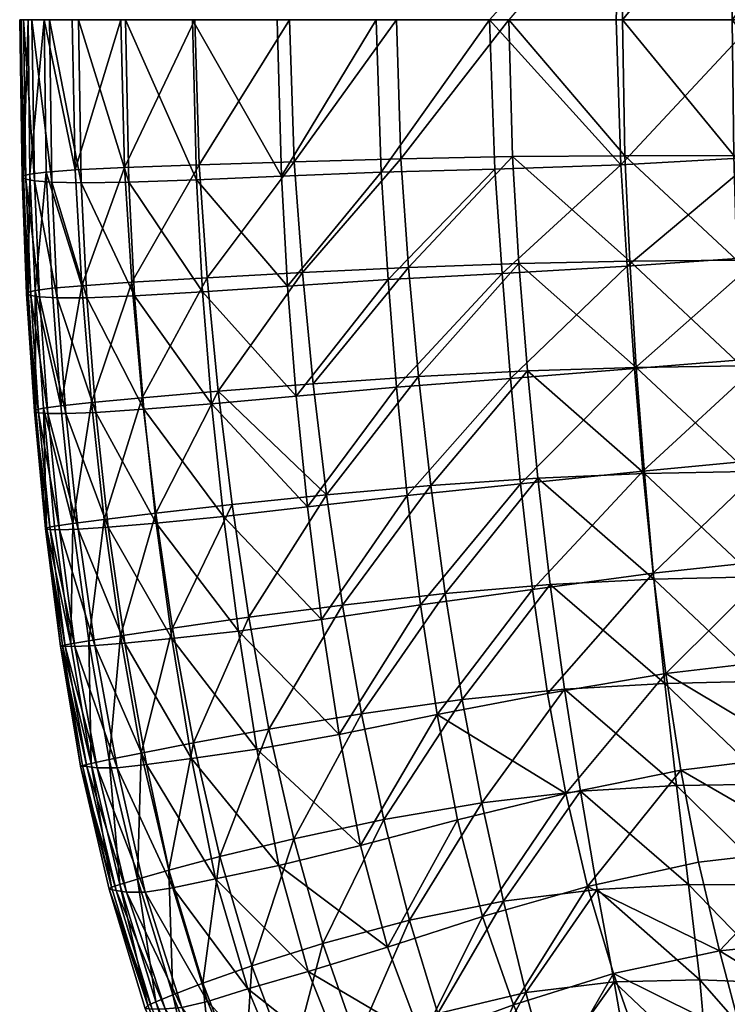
# Model space of a CAD drawing. Header units: inches. Extents: x -24.7 to 24.7, y -12.4 to 12.4.
# Tile 2 of 38: x -24.7 to -19.8, y -6.8 to 0. Entities that reach past the tile are written whole.
import ezdxf

# ---------------------------------------------------------------- set-up
doc = ezdxf.new("R2010")
doc.units = ezdxf.units.IN
doc.header["$MEASUREMENT"] = 0
doc.layers.add('AFUCH-3-STUP', color=5, linetype='Continuous')

msp = doc.modelspace()

# ---------------------------------------------------------------- meshes
at = {"layer": 'AFUCH-3-STUP'}
mesh = msp.add_polyface(dxfattribs=at)
corners = [(-19.0567, -0.9306, 17.2908), (-19.0635, 0, 17.2945), (-19.7746, 0, 17.2407), (-19.0202, 2.3711, 17.2782), (-18.9911, 3.0961, 17.2675), (-19.7096, 2.3766, 17.23), (-21.1801, 2.4099, 17.0689), (-21.2389, 1.6731, 17.0691), (-20.4327, 2.3869, 17.1677), (-19.7416, 1.652, 17.2359), (-20.4776, 1.6578, 17.1705), (-19.0635, 0, 17.2945), (-19.0567, 0.9306, 17.2908), (-19.7746, 0, 17.2407), (-18.379, 0.9272, 17.3328), (-18.3327, 3.0931, 17.2997), (-19.4986, 3.0159, 13.3822), (-19.5424, 2.3216, 13.3886), (-20.3872, 3.099, 13.5088), (-18.5852, 2.9711, 13.267), (-19.7632, 0.9323, 17.2387), (-20.5283, 0, 17.1682), (-20.4449, 2.3955, 13.5182), (-20.4956, 1.6929, 13.5276), (-21.2958, 2.4636, 13.6589), (-19.5784, 1.6283, 13.3945), (-19.0424, 1.6486, 17.2862), (-18.3538, 2.3673, 17.3156), (-18.6404, 1.5768, 13.2732), (-18.6422, 0.8893, 13.274), (-20.5102, 0.9336, 17.172), (-21.3077, 0, 17.059), (-21.2827, 0.9401, 17.0677), (-19.6691, 3.1026, 17.2228), (-19.6034, 0.9441, 13.3989), (-20.377, 3.1164, 17.1635), (-21.1082, 3.1465, 17.067), (-18.3694, 1.6448, 17.3269), (-18.6183, 2.274, 13.2703), (-20.5697, 0, 13.5415), (-20.5395, 0.9971, 13.536), (-19.6099, 0, 13.3997), (-21.4405, 0, 13.6883), (-18.6131, 0, 13.2696), (-21.2278, 3.1866, 13.6468), (-21.3539, 1.743, 13.6707)]
mesh.append_faces([[corners[k] for k in face] for face in [(0, 1, 2), (3, 4, 5), (6, 7, 8), (5, 9, 3), (10, 8, 7), (11, 12, 13), (9, 5, 10), (12, 11, 14), (4, 3, 15), (8, 10, 5), (16, 17, 18), (16, 19, 17), (13, 20, 21), (20, 13, 12), (22, 23, 24), (23, 22, 25), (26, 3, 9), (3, 26, 27), (28, 29, 25), (30, 21, 20), (21, 30, 31), (9, 20, 26), (20, 9, 30), (30, 10, 32), (10, 30, 9), (5, 33, 8), (33, 5, 4), (34, 25, 29), (25, 34, 23), (35, 8, 33), (8, 35, 6), (36, 6, 35), (26, 12, 37), (12, 26, 20), (38, 17, 19), (38, 28, 17), (39, 40, 41), (39, 42, 40), (29, 43, 34), (22, 18, 17), (18, 22, 44), (23, 40, 45), (40, 23, 34), (25, 17, 28), (17, 25, 22), (34, 41, 40), (41, 34, 43)]], dxfattribs={"vtx0": -1, "vtx1": -1, "vtx2": -1})
mesh = msp.add_polyface(dxfattribs=at)
corners = [(-23.4522, -1.0986, 14.1428), (-22.8689, -1.074, 13.9861), (-22.8256, -1.8286, 13.9751), (-24.6545, 0, 15.607), (-24.6648, 0, 15.2978), (-24.6489, -1.0826, 15.3025), (-24.5635, -1.1057, 14.7923), (-24.6238, -1.0942, 15.0235), (-24.6387, 0, 15.02), (-23.4323, -0.9956, 16.6129), (-23.9461, -1.0148, 16.4528), (-23.8954, -1.8027, 16.4592), (-24.2392, -1.8262, 16.2988), (-24.6078, 0, 15.9014), (-24.6393, -1.0713, 15.6147), (-24.444, -1.1158, 14.6167), (-24.5808, 0, 14.7924), (-24.4824, -1.0464, 16.1261), (-24.596, -1.0601, 15.912), (-24.558, -1.8589, 15.9238), (-24.4606, 0, 14.6196), (-24.2419, -1.1204, 14.4594), (-24.6073, -1.8699, 15.6232), (-24.618, -1.8812, 15.3024), (-24.5292, -1.9025, 14.7893), (-24.4974, 0, 16.115), (-24.2844, -1.0312, 16.2925), (-24.5875, -1.8924, 15.0238), (-23.9702, 0, 16.444), (-24.3055, 0, 16.2873), (-23.916, -1.1149, 14.3009), (-24.2601, 0, 14.4641), (-24.4068, -1.9092, 14.6094), (-23.9385, 0, 14.3077), (-24.4415, -1.8442, 16.1346), (-22.8123, 0, 16.7689), (-23.4632, 0, 16.6086), (-24.204, -1.9086, 14.4499), (-22.7798, -0.9748, 16.773), (-23.8757, -1.8947, 14.2898), (-23.377, -1.7713, 16.6183), (-22.7242, -1.736, 16.7775), (-23.4102, -1.8675, 14.1318), (-23.4786, 0, 14.1504), (-22.8984, 0, 13.9936)]
mesh.append_faces([[corners[k] for k in face] for face in [(0, 1, 2), (3, 4, 5), (6, 7, 8), (9, 10, 11), (12, 11, 10), (7, 5, 4), (13, 3, 14), (5, 14, 3), (4, 8, 7), (18, 14, 22), (14, 5, 23), (5, 7, 27), (31, 33, 30), (0, 30, 33), (35, 36, 9), (10, 9, 36), (9, 38, 35), (36, 28, 10), (26, 10, 28), (21, 30, 39), (38, 9, 40), (11, 40, 9), (40, 41, 38), (30, 0, 42), (1, 0, 43), (33, 43, 0), (43, 44, 1)]], dxfattribs={"vtx0": -1, "vtx1": -1, "vtx2": -1})
mesh.append_faces([[corners[k] for k in face] for face in [(15, 6, 16), (8, 16, 6), (17, 18, 19), (16, 20, 15), (21, 15, 20), (7, 6, 24), (25, 13, 18), (14, 18, 13), (18, 17, 25), (28, 29, 26), (30, 21, 31), (20, 31, 21), (6, 15, 32), (19, 34, 17), (10, 26, 12), (15, 21, 37)]], dxfattribs={"vtx0": -1, "vtx2": -1})
mesh.append_faces([[corners[k] for k in face] for face in [(25, 17, 26), (26, 29, 25), (17, 34, 12), (12, 26, 17)]], dxfattribs={"vtx1": -1, "vtx2": -1})
mesh = msp.add_polyface(dxfattribs=at)
corners = [(-21.9278, -2.45, 16.933), (-21.1801, -2.4099, 17.0689), (-21.2389, -1.6731, 17.0691), (-21.9969, -1.7013, 16.9304), (-22.8256, -1.8286, 13.9751), (-22.8689, -1.074, 13.9861), (-22.1837, -1.0473, 13.8316), (-20.4327, -2.3869, 17.1677), (-23.3017, -2.5502, 16.6242), (-22.6498, -2.4997, 16.7822), (-22.7242, -1.736, 16.7775), (-21.1082, -3.1465, 17.067), (-21.8433, -3.1977, 16.9345), (-21.7435, -3.939, 16.9321), (-21.1451, -3.911, 13.6352), (-21.2278, -3.1866, 13.6468), (-20.3872, -3.099, 13.5088), (-22.1361, -1.7842, 13.8209), (-22.0778, -2.5234, 13.8082), (-22.7674, -2.5846, 13.9619), (-21.3539, -1.743, 13.6707), (-21.3077, 0, 17.059), (-21.2827, -0.9401, 17.0677), (-20.5102, -0.9336, 17.172), (-22.0486, -0.9553, 16.9265), (-21.2958, -2.4636, 13.6589), (-20.4956, -1.6929, 13.5276), (-22.0786, 0, 16.9193), (-22.8123, 0, 16.7689), (-22.7798, -0.9748, 16.773), (-20.4776, -1.6578, 17.1705), (-23.3491, -2.6372, 14.1176), (-22.6905, -3.3449, 13.9466), (-22.558, -3.2619, 16.7862), (-20.377, -3.1164, 17.1635), (-21.4405, 0, 13.6883), (-21.404, -1.0269, 13.6812), (-20.5395, -0.9971, 13.536), (-22.0054, -3.2663, 13.7944), (-22.2173, 0, 13.8395), (-20.5697, 0, 13.5415), (-20.4449, -2.3955, 13.5182), (-22.8984, 0, 13.9936)]
mesh.append_faces([[corners[k] for k in face] for face in [(0, 1, 2), (2, 3, 0), (4, 5, 6), (2, 1, 7), (8, 9, 10), (11, 12, 13), (3, 10, 9), (9, 0, 3), (14, 15, 16), (17, 18, 19), (18, 17, 20), (21, 22, 23), (24, 22, 21), (25, 20, 26), (20, 25, 18), (27, 28, 29), (22, 24, 3), (10, 3, 24), (22, 2, 30), (3, 2, 22), (31, 19, 32), (32, 19, 18), (33, 9, 8), (0, 9, 33), (33, 12, 0), (1, 0, 12), (24, 29, 10), (1, 11, 34), (12, 11, 1), (29, 24, 27), (21, 27, 24), (35, 36, 6), (37, 36, 35), (19, 4, 17), (38, 18, 25), (18, 38, 32), (39, 6, 5), (6, 39, 35), (35, 40, 37), (25, 15, 38), (15, 25, 41), (37, 26, 20), (5, 42, 39), (36, 20, 17), (20, 36, 37), (17, 6, 36), (6, 17, 4)]], dxfattribs={"vtx0": -1, "vtx1": -1, "vtx2": -1})
mesh = msp.add_polyface(dxfattribs=at)
corners = [(-18.9911, -3.0961, 17.2675), (-19.0202, -2.3711, 17.2782), (-19.7096, -2.3766, 17.23), (-20.3115, -3.8413, 17.1559), (-20.377, -3.1164, 17.1635), (-21.1082, -3.1465, 17.067), (-19.7416, -1.652, 17.2359), (-20.4327, -2.3869, 17.1677), (-20.4776, -1.6578, 17.1705), (-21.2389, -1.6731, 17.0691), (-20.3172, -3.7993, 13.5003), (-20.3872, -3.099, 13.5088), (-19.4986, -3.0159, 13.3822), (-18.5852, -2.9711, 13.267), (-18.542, -3.6612, 13.2647), (-19.0635, 0, 17.2945), (-19.0567, -0.9306, 17.2908), (-18.379, -0.9272, 17.3328), (-18.3327, -3.0931, 17.2997), (-19.6219, -3.8256, 17.2131), (-19.6691, -3.1026, 17.2228), (-19.5424, -2.3216, 13.3886), (-19.7632, -0.9323, 17.2387), (-19.7746, 0, 17.2407), (-20.5283, 0, 17.1682), (-20.4956, -1.6929, 13.5276), (-20.4449, -2.3955, 13.5182), (-21.2958, -2.4636, 13.6589), (-19.5784, -1.6283, 13.3945), (-19.0424, -1.6486, 17.2862), (-18.3538, -2.3673, 17.3156), (-18.6422, -0.8893, 13.274), (-18.6404, -1.5768, 13.2732), (-20.5102, -0.9336, 17.172), (-21.3077, 0, 17.059), (-18.9581, -3.8202, 17.2552), (-21.2827, -0.9401, 17.0677), (-19.6034, -0.9441, 13.3989), (-21.1801, -2.4099, 17.0689), (-18.3694, -1.6448, 17.3269), (-18.6183, -2.274, 13.2703), (-19.4433, -3.7063, 13.3767), (-20.5395, -0.9971, 13.536), (-20.5697, 0, 13.5415), (-19.6099, 0, 13.3997), (-18.6131, 0, 13.2696), (-21.2278, -3.1866, 13.6468)]
mesh.append_faces([[corners[k] for k in face] for face in [(0, 1, 2), (3, 4, 5), (6, 2, 1), (7, 8, 9), (10, 11, 12), (2, 6, 8), (12, 13, 14), (15, 16, 17), (1, 0, 18), (19, 20, 4), (8, 7, 2), (21, 12, 11), (13, 12, 21), (22, 23, 24), (23, 22, 16), (25, 26, 27), (26, 25, 28), (1, 29, 6), (29, 1, 30), (31, 32, 28), (24, 33, 22), (33, 24, 34), (22, 6, 29), (6, 22, 33), (35, 0, 20), (8, 33, 36), (33, 8, 6), (20, 2, 7), (2, 20, 0), (28, 37, 31), (37, 28, 25), (7, 4, 20), (4, 7, 38), (16, 29, 39), (29, 16, 22), (21, 40, 13), (14, 41, 12), (32, 40, 21), (42, 43, 44), (45, 31, 37), (11, 26, 21), (26, 11, 46), (25, 42, 37), (21, 28, 32), (28, 21, 26), (44, 37, 42), (37, 44, 45)]], dxfattribs={"vtx0": -1, "vtx1": -1, "vtx2": -1})
mesh = msp.add_polyface(dxfattribs=at)
corners = [(-24.5347, -2.698, 15.0282), (-24.5638, -2.6895, 15.3089), (-24.618, -1.8812, 15.3024), (-24.3479, -2.7043, 14.5986), (-24.4715, -2.7033, 14.7864), (-24.5292, -1.9025, 14.7893), (-24.5875, -1.8924, 15.0238), (-23.8135, -2.6749, 14.2753), (-24.1428, -2.6971, 14.4366), (-24.204, -1.9086, 14.4499), (-24.558, -1.8589, 15.9238), (-24.5019, -2.6671, 15.9361), (-24.3814, -2.6501, 16.1447), (-24.6073, -1.8699, 15.6232), (-23.8233, -2.5951, 16.4666), (-23.3017, -2.5502, 16.6242), (-23.377, -1.7713, 16.6183), (-24.4415, -1.8442, 16.1346), (-23.8954, -1.8027, 16.4592), (-24.2392, -1.8262, 16.2988), (-24.173, -2.6278, 16.307), (-24.5536, -2.6791, 15.6338), (-24.4068, -1.9092, 14.6094), (-22.7242, -1.736, 16.7775), (-23.8757, -1.8947, 14.2898), (-23.4102, -1.8675, 14.1318), (-23.3491, -2.6372, 14.1176), (-22.7674, -2.5846, 13.9619), (-24.596, -1.0601, 15.912), (-24.4568, -3.4998, 15.0418), (-24.4871, -3.4954, 15.3277), (-24.6393, -1.0713, 15.6147), (-24.6489, -1.0826, 15.3025), (-24.5635, -1.1057, 14.7923), (-24.4802, -3.4887, 15.6509), (-24.6238, -1.0942, 15.0235), (-24.3011, -3.4583, 16.1559), (-23.7306, -3.3873, 16.4745), (-24.444, -1.1158, 14.6167), (-24.0572, -3.4839, 14.42), (-24.0856, -3.4303, 16.3161), (-24.2419, -1.1204, 14.4594), (-23.7291, -3.4556, 14.2581), (-23.916, -1.1149, 14.3009), (-23.2666, -3.4104, 14.1002), (-22.8256, -1.8286, 13.9751), (-23.4522, -1.0986, 14.1428)]
mesh.append_faces([[corners[k] for k in face] for face in [(0, 1, 2), (13, 2, 1), (14, 15, 16), (23, 16, 15), (10, 13, 21), (4, 0, 6), (1, 21, 13), (24, 25, 26), (27, 26, 25), (2, 6, 0), (26, 7, 24), (9, 24, 7), (1, 0, 29), (21, 1, 30), (2, 13, 31), (6, 2, 32), (11, 21, 34), (5, 6, 35), (15, 14, 37), (8, 7, 42), (20, 14, 18), (16, 18, 14), (25, 24, 43), (7, 26, 44), (45, 25, 46), (25, 45, 27)]], dxfattribs={"vtx0": -1, "vtx1": -1, "vtx2": -1})
mesh.append_faces([[corners[k] for k in face] for face in [(3, 4, 5), (6, 5, 4), (7, 8, 9), (18, 19, 20), (21, 11, 10), (8, 3, 22), (5, 22, 3), (19, 17, 12), (22, 9, 8), (12, 20, 19), (13, 10, 28), (22, 5, 33), (20, 12, 36), (9, 22, 38), (3, 8, 39), (14, 20, 40), (24, 9, 41)]], dxfattribs={"vtx0": -1, "vtx2": -1})
mesh.append_faces([[corners[k] for k in face] for face in [(10, 11, 12), (12, 17, 10), (36, 12, 11)]], dxfattribs={"vtx1": -1, "vtx2": -1})
mesh = msp.add_polyface(dxfattribs=at)
corners = [(-23.6209, -4.2479, 14.242), (-23.1622, -4.198, 14.0847), (-23.0364, -5.0089, 14.0747), (-24.3852, -4.2998, 15.3628), (-24.3716, -4.2966, 15.6824), (-24.4802, -3.4887, 15.6509), (-24.3527, -4.3012, 15.0639), (-24.4871, -3.4954, 15.3277), (-23.7306, -3.3873, 16.4745), (-24.0856, -3.4303, 16.3161), (-23.9723, -4.2302, 16.3197), (-23.2072, -3.3281, 16.6299), (-23.6149, -4.1763, 16.4773), (-23.7291, -3.4556, 14.2581), (-24.3147, -4.285, 15.9629), (-24.1902, -4.264, 16.1609), (-24.1751, -5.1055, 15.9768), (-24.4568, -3.4998, 15.0418), (-24.1498, -4.2974, 14.5709), (-24.2857, -4.3032, 14.7875), (-24.3918, -3.5014, 14.7843), (-24.3011, -3.4583, 16.1559), (-24.0572, -3.4839, 14.42), (-24.2633, -3.4971, 14.5847), (-23.9429, -4.2803, 14.4028), (-23.0924, -4.1017, 16.6317), (-24.5347, -2.698, 15.0282), (-24.4259, -3.4775, 15.9492), (-24.5638, -2.6895, 15.3089), (-24.4715, -2.7033, 14.7864), (-24.5536, -2.6791, 15.6338), (-24.3479, -2.7043, 14.5986), (-24.0506, -5.0793, 16.1676), (-24.5019, -2.6671, 15.9361), (-23.8233, -2.5951, 16.4666), (-23.4864, -5.0722, 14.2328), (-23.8308, -5.035, 16.3243), (-24.1428, -2.6971, 14.4366), (-22.5925, -4.1189, 13.9315), (-23.2666, -3.4104, 14.1002), (-24.173, -2.6278, 16.307), (-23.4727, -4.965, 16.4805), (-23.8135, -2.6749, 14.2753), (-23.3017, -2.5502, 16.6242), (-22.558, -3.2619, 16.7862), (-22.6905, -3.3449, 13.9466), (-23.3491, -2.6372, 14.1176)]
mesh.append_faces([[corners[k] for k in face] for face in [(0, 1, 2), (3, 4, 5), (6, 3, 7), (11, 8, 12), (1, 0, 13), (5, 4, 14), (7, 17, 6), (22, 13, 0), (10, 12, 8), (5, 7, 3), (19, 6, 17), (12, 25, 11), (20, 17, 26), (17, 7, 28), (7, 5, 30), (9, 8, 34), (24, 0, 35), (38, 1, 39), (13, 39, 1), (25, 12, 41), (39, 13, 42), (43, 11, 44), (8, 11, 43), (45, 39, 46)]], dxfattribs={"vtx0": -1, "vtx1": -1, "vtx2": -1})
mesh.append_faces([[corners[k] for k in face] for face in [(8, 9, 10), (15, 14, 16), (18, 19, 20), (14, 15, 21), (15, 10, 9), (9, 21, 15), (17, 20, 19), (20, 23, 18), (24, 18, 23), (23, 22, 24), (0, 24, 22), (21, 27, 14), (23, 20, 29), (26, 29, 20), (29, 31, 23), (22, 23, 31), (10, 15, 32), (5, 27, 33), (12, 10, 36), (13, 22, 37), (21, 9, 40)]], dxfattribs={"vtx0": -1, "vtx2": -1})
mesh.append_faces([[corners[k] for k in face] for face in [(14, 27, 5), (33, 27, 21)]], dxfattribs={"vtx1": -1, "vtx2": -1})
mesh = msp.add_polyface(dxfattribs=at)
corners = [(-20.377, -3.1164, 17.1635), (-20.3115, -3.8413, 17.1559), (-19.6219, -3.8256, 17.2131), (-20.9172, -5.3116, 13.6205), (-21.0418, -4.627, 13.6262), (-20.2306, -4.4882, 13.4947), (-19.1963, -5.6901, 13.3857), (-19.0851, -6.3152, 13.4013), (-19.8621, -6.3932, 13.5066), (-19.418, -6.6141, 17.1214), (-19.4609, -5.9404, 17.157), (-20.0735, -5.9382, 17.1005), (-18.4893, -4.3403, 13.2658), (-19.3744, -4.3869, 13.3744), (-19.4433, -3.7063, 13.3767), (-20.005, -5.7843, 13.497), (-20.1271, -5.1518, 13.4927), (-20.9264, -4.5963, 17.0531), (-20.8166, -5.2971, 17.0387), (-20.1561, -5.258, 17.1278), (-19.5141, -5.2486, 17.1819), (-19.5695, -4.5421, 17.2002), (-20.2373, -4.5569, 17.1448), (-20.3872, -3.099, 13.5088), (-20.3172, -3.7993, 13.5003), (-21.1451, -3.911, 13.6352), (-18.8538, -5.9586, 17.1888), (-18.8864, -5.2541, 17.2187), (-20.7669, -5.9498, 13.6194), (-18.3509, -5.6525, 13.283), (-18.4253, -5.0045, 13.2717), (-21.1082, -3.1465, 17.067), (-21.0237, -3.8773, 17.0615), (-18.9226, -4.5404, 17.2396), (-19.6691, -3.1026, 17.2228), (-18.9581, -3.8202, 17.2552), (-19.2921, -5.0493, 13.3773), (-20.7002, -5.9708, 17.0162), (-18.2862, -4.5437, 17.2632), (-18.542, -3.6612, 13.2647), (-18.9911, -3.0961, 17.2675), (-18.3096, -3.8195, 17.283), (-19.4986, -3.0159, 13.3822)]
mesh.append_faces([[corners[k] for k in face] for face in [(0, 1, 2), (3, 4, 5), (6, 7, 8), (9, 10, 11), (12, 13, 14), (6, 15, 16), (17, 18, 19), (14, 13, 5), (20, 21, 22), (23, 24, 25), (26, 27, 20), (21, 20, 27), (16, 15, 28), (7, 6, 29), (13, 12, 30), (31, 32, 1), (27, 33, 21), (34, 2, 35), (19, 22, 17), (22, 19, 20), (36, 16, 5), (5, 16, 3), (28, 3, 16), (6, 36, 30), (16, 36, 6), (11, 19, 18), (19, 11, 10), (18, 37, 11), (33, 35, 2), (35, 33, 38), (28, 15, 8), (8, 15, 6), (20, 10, 26), (10, 20, 19), (4, 25, 24), (30, 36, 13), (5, 13, 36), (14, 39, 12), (5, 24, 14), (24, 5, 4), (1, 22, 21), (22, 1, 32), (32, 17, 22), (2, 21, 33), (21, 2, 1), (40, 35, 41), (42, 14, 24)]], dxfattribs={"vtx0": -1, "vtx1": -1, "vtx2": -1})
mesh = msp.add_polyface(dxfattribs=at)
corners = [(-21.9141, -4.0172, 13.7807), (-21.7994, -4.7698, 13.7706), (-22.4718, -4.9063, 13.9209), (-22.1643, -5.4909, 16.7793), (-21.4925, -5.376, 16.9178), (-21.6274, -4.6678, 16.9279), (-23.0364, -5.0089, 14.0747), (-22.3261, -5.6698, 13.9127), (-21.0418, -4.627, 13.6262), (-20.9172, -5.3116, 13.6205), (-20.9264, -4.5963, 17.0531), (-22.319, -4.7644, 16.7855), (-22.9544, -4.8696, 16.6332), (-22.784, -5.6227, 16.6297), (-23.1622, -4.198, 14.0847), (-23.0924, -4.1017, 16.6317), (-22.4485, -4.0184, 16.7863), (-22.558, -3.2619, 16.7862), (-21.1451, -3.911, 13.6352), (-23.2072, -3.3281, 16.6299), (-20.8166, -5.2971, 17.0387), (-21.8433, -3.1977, 16.9345), (-21.7435, -3.939, 16.9321), (-21.0237, -3.8773, 17.0615), (-21.1082, -3.1465, 17.067), (-22.5925, -4.1189, 13.9315), (-22.6905, -3.3449, 13.9466), (-22.0054, -3.2663, 13.7944), (-23.2666, -3.4104, 14.1002), (-21.2278, -3.1866, 13.6468), (-22.1405, -6.3664, 13.9087), (-21.6602, -5.4921, 13.7612), (-22.8853, -5.8059, 14.0666), (-21.4873, -6.1563, 13.7573), (-23.0704, -6.4964, 16.4746), (-22.5831, -6.3427, 16.623), (-20.7669, -5.9498, 13.6194), (-21.9884, -6.1828, 16.7686), (-21.3447, -6.0515, 16.9019), (-20.7002, -5.9708, 17.0162)]
mesh.append_faces([[corners[k] for k in face] for face in [(0, 1, 2), (3, 4, 5), (6, 2, 7), (1, 8, 9), (10, 5, 4), (11, 12, 13), (2, 6, 14), (7, 2, 1), (15, 16, 17), (1, 0, 18), (13, 3, 11), (17, 19, 15), (4, 20, 10), (21, 17, 16), (5, 11, 3), (16, 22, 21), (22, 23, 24), (25, 26, 27), (28, 26, 25), (29, 18, 0), (30, 7, 31), (32, 7, 30), (31, 33, 30), (33, 31, 9), (34, 35, 13), (3, 13, 35), (9, 36, 33), (35, 37, 3), (4, 3, 37), (20, 4, 38), (37, 38, 4), (7, 32, 6), (0, 27, 29), (27, 0, 25), (38, 39, 20), (2, 25, 0), (14, 25, 2), (1, 31, 7), (9, 31, 1), (16, 15, 12), (18, 8, 1), (12, 11, 16), (22, 16, 11), (11, 5, 22), (23, 22, 5), (5, 10, 23)]], dxfattribs={"vtx0": -1, "vtx1": -1, "vtx2": -1})
mesh = msp.add_polyface(dxfattribs=at)
corners = [(-23.6129, -5.9611, 14.3898), (-23.8043, -5.9907, 14.5688), (-23.9959, -5.1357, 14.5646), (-23.9779, -5.9362, 15.9806), (-23.8569, -5.8998, 16.1679), (-24.0506, -5.0793, 16.1676), (-24.0348, -5.9559, 15.723), (-24.2333, -5.1201, 15.7113), (-24.2485, -5.1243, 15.3894), (-23.8308, -5.035, 16.3243), (-24.1751, -5.1055, 15.9768), (-24.133, -5.1362, 14.793), (-24.0031, -5.9773, 15.0781), (-24.0513, -5.9686, 15.3952), (-23.2909, -5.7459, 16.4787), (-22.784, -5.6227, 16.6297), (-22.9544, -4.8696, 16.6332), (-23.4727, -4.965, 16.4805), (-24.205, -5.128, 15.0765), (-23.6417, -5.8391, 16.3235), (-23.794, -5.1144, 14.3927), (-23.3211, -5.8972, 14.226), (-22.8853, -5.8059, 14.0666), (-23.4864, -5.0722, 14.2328), (-23.9321, -5.9896, 14.8003), (-24.3852, -4.2998, 15.3628), (-24.3527, -4.3012, 15.0639), (-24.2857, -4.3032, 14.7875), (-24.3147, -4.285, 15.9629), (-24.3716, -4.2966, 15.6824), (-22.6856, -6.5334, 14.0632), (-23.6147, -6.6938, 16.1663), (-24.1498, -4.2974, 14.5709), (-23.4077, -6.615, 16.3209), (-23.9429, -4.2803, 14.4028), (-24.1902, -4.264, 16.1609), (-23.0704, -6.4964, 16.4746), (-23.0364, -5.0089, 14.0747), (-23.6209, -4.2479, 14.242), (-23.9723, -4.2302, 16.3197), (-23.6149, -4.1763, 16.4773), (-23.0924, -4.1017, 16.6317)]
mesh.append_faces([[corners[k] for k in face] for face in [(6, 7, 8), (12, 13, 8), (14, 15, 16), (8, 13, 6), (16, 17, 14), (8, 18, 12), (22, 21, 23), (19, 14, 17), (20, 23, 21), (25, 26, 18), (10, 7, 6), (21, 22, 30), (11, 18, 26), (18, 8, 25), (29, 25, 8), (24, 12, 18), (8, 7, 29), (29, 7, 10), (15, 14, 36), (37, 23, 38), (23, 37, 22), (9, 17, 40), (17, 16, 41)]], dxfattribs={"vtx0": -1, "vtx1": -1, "vtx2": -1})
mesh.append_faces([[corners[k] for k in face] for face in [(0, 1, 2), (3, 4, 5), (9, 5, 4), (5, 10, 3), (11, 2, 1), (4, 19, 9), (2, 20, 0), (21, 0, 20), (1, 24, 11), (2, 11, 27), (17, 9, 19), (6, 3, 10), (19, 4, 31), (26, 27, 11), (18, 11, 24), (20, 2, 32), (27, 32, 2), (14, 19, 33), (32, 34, 20), (23, 20, 34), (10, 5, 35), (5, 9, 39)]], dxfattribs={"vtx0": -1, "vtx2": -1})
mesh.append_faces([[corners[k] for k in face] for face in [(10, 28, 29)]], dxfattribs={"vtx1": -1, "vtx2": -1})
mesh = msp.add_polyface(dxfattribs=at)
corners = [(-23.6147, -6.6938, 16.1663), (-23.731, -6.7417, 15.9791), (-23.4318, -7.4939, 15.9773), (-23.3755, -6.7396, 14.3896), (-23.5511, -6.7816, 14.5742), (-23.8043, -5.9907, 14.5688), (-23.4812, -7.5264, 15.7277), (-23.7848, -6.7678, 15.7242), (-23.8046, -6.7878, 15.3998), (-22.8091, -7.1959, 16.4684), (-22.3515, -7.0115, 16.6129), (-22.5831, -6.3427, 16.623), (-23.7554, -6.7926, 15.0822), (-23.444, -7.5503, 15.0906), (-24.0513, -5.9686, 15.3952), (-24.0031, -5.9773, 15.0781), (-23.6671, -6.7914, 14.8087), (-23.9321, -5.9896, 14.8003), (-24.0348, -5.9559, 15.723), (-23.8569, -5.8998, 16.1679), (-23.9779, -5.9362, 15.9806), (-23.2466, -7.5084, 14.5627), (-23.3667, -7.5416, 14.8006), (-23.4077, -6.615, 16.3209), (-23.322, -7.4353, 16.1639), (-23.0995, -6.6541, 14.2234), (-23.6129, -5.9611, 14.3898), (-22.1405, -6.3664, 13.9087), (-22.6856, -6.5334, 14.0632), (-22.8853, -5.8059, 14.0666), (-23.0752, -7.4461, 14.3785), (-21.9884, -6.1828, 16.7686), (-23.1262, -7.3394, 16.3171), (-23.0704, -6.4964, 16.4746), (-23.3211, -5.8972, 14.226), (-22.8128, -7.3388, 14.2121), (-22.4246, -7.1866, 14.0557), (-23.6417, -5.8391, 16.3235), (-21.9051, -6.9937, 13.906), (-23.2909, -5.7459, 16.4787), (-21.7946, -6.823, 16.7526), (-22.0885, -7.6204, 16.602)]
mesh.append_faces([[corners[k] for k in face] for face in [(6, 7, 8), (9, 10, 11), (8, 12, 13), (14, 15, 12), (7, 18, 14), (27, 28, 29), (16, 12, 15), (20, 18, 7), (31, 11, 10), (12, 8, 14), (14, 8, 7), (1, 7, 6), (26, 34, 25), (28, 25, 34), (32, 9, 33), (11, 33, 9), (36, 35, 25), (3, 25, 35), (25, 28, 36), (38, 36, 28), (23, 33, 39), (10, 40, 31), (40, 10, 41), (41, 10, 9), (28, 27, 38)]], dxfattribs={"vtx0": -1, "vtx1": -1, "vtx2": -1})
mesh.append_faces([[corners[k] for k in face] for face in [(0, 1, 2), (3, 4, 5), (4, 16, 17), (19, 20, 1), (17, 5, 4), (21, 22, 16), (23, 0, 24), (2, 24, 0), (25, 3, 26), (5, 26, 3), (30, 21, 4), (16, 4, 21), (12, 16, 22), (6, 2, 1), (24, 32, 23), (33, 23, 32), (7, 1, 20), (4, 3, 30), (35, 30, 3), (1, 0, 19), (15, 17, 16), (0, 23, 37)]], dxfattribs={"vtx0": -1, "vtx2": -1})
mesh = msp.add_polyface(dxfattribs=at)
corners = [(-18.8903, -8.0426, 17.0088), (-19.0004, -8.7493, 16.893), (-18.4222, -8.8852, 16.905), (-19.4609, -5.9404, 17.157), (-19.418, -6.6141, 17.1214), (-18.8331, -6.6538, 17.1508), (-19.5435, -7.5794, 13.5537), (-19.7046, -6.9884, 13.5236), (-18.9632, -6.9348, 13.4253), (-19.3521, -8.7881, 13.6858), (-19.4075, -8.1798, 13.6045), (-18.7325, -8.2087, 13.5288), (-18.8386, -7.5614, 13.4648), (-20.2418, -9.0061, 16.7304), (-20.0356, -8.4275, 16.8495), (-20.4707, -8.2553, 16.8162), (-19.9096, -8.7058, 13.7458), (-20.0003, -8.1885, 13.6844), (-19.9975, -6.5906, 17.0633), (-20.0735, -5.9382, 17.1005), (-20.7002, -5.9708, 17.0162), (-20.4246, -7.7334, 16.8906), (-18.8382, -7.3457, 17.0978), (-19.3989, -7.273, 17.0652), (-19.8621, -6.3932, 13.5066), (-19.4322, -7.9307, 16.9845), (-19.9418, -7.2138, 17.0134), (-20.3184, -8.6476, 13.7954), (-20.5197, -8.2935, 13.7776), (-20.3897, -7.1153, 13.633), (-20.1843, -7.6597, 13.6505), (-20.775, -7.8347, 13.7656), (-20.5879, -6.5479, 13.6234), (-20.7669, -5.9498, 13.6194), (-19.94, -7.8212, 16.9439), (-19.5418, -8.5949, 16.8756), (-20.5848, -6.6051, 16.9839), (-20.4833, -7.1896, 16.9428), (-18.8538, -5.9586, 17.1888), (-19.0851, -6.3152, 13.4013), (-18.2635, -6.2887, 13.3027)]
mesh.append_faces([[corners[k] for k in face] for face in [(0, 1, 2), (3, 4, 5), (6, 7, 8), (9, 10, 11), (8, 12, 6), (13, 14, 15), (9, 16, 17), (18, 19, 20), (21, 15, 14), (0, 22, 23), (8, 7, 24), (22, 5, 4), (25, 23, 26), (19, 18, 4), (12, 11, 10), (27, 28, 17), (29, 30, 31), (24, 32, 33), (26, 34, 25), (35, 25, 34), (10, 6, 12), (30, 17, 28), (36, 37, 26), (34, 26, 37), (5, 38, 3), (23, 4, 18), (4, 23, 22), (20, 36, 18), (34, 14, 35), (14, 34, 21), (24, 39, 8), (29, 7, 6), (32, 24, 7), (1, 0, 25), (23, 25, 0), (26, 18, 36), (18, 26, 23), (25, 35, 1), (28, 31, 30), (6, 30, 29), (17, 30, 6), (7, 29, 32), (17, 10, 9), (6, 10, 17), (37, 21, 34), (17, 16, 27), (8, 39, 40)]], dxfattribs={"vtx0": -1, "vtx1": -1, "vtx2": -1})
mesh = msp.add_polyface(dxfattribs=at)
corners = [(-20.7035, -8.7213, 16.7135), (-21.0858, -8.3666, 16.7044), (-21.4406, -8.6794, 16.5882), (-21.7085, -8.3413, 14.0239), (-21.2915, -8.089, 13.8964), (-20.9291, -8.5545, 13.8874), (-21.7946, -6.823, 16.7526), (-21.1903, -6.678, 16.8781), (-21.3447, -6.0515, 16.9019), (-20.775, -7.8347, 13.7656), (-21.0355, -7.3224, 13.7579), (-20.3897, -7.1153, 13.633), (-21.5847, -7.4, 16.7341), (-21.0379, -7.2397, 16.8492), (-20.4833, -7.1896, 16.9428), (-20.5848, -6.6051, 16.9839), (-22.4246, -7.1866, 14.0557), (-21.9051, -6.9937, 13.906), (-21.6216, -7.5668, 13.8978), (-21.2761, -6.7634, 13.7583), (-21.4873, -6.1563, 13.7573), (-20.7669, -5.9498, 13.6194), (-21.3564, -7.9138, 16.7164), (-22.035, -8.5678, 14.1675), (-21.267, -8.8405, 14.0084), (-20.5879, -6.5479, 13.6234), (-20.5196, -8.9358, 13.8781), (-20.5197, -8.2935, 13.7776), (-21.7908, -8.1722, 16.5931), (-22.1622, -8.4256, 16.4589), (-21.7643, -8.9739, 16.4576), (-20.9005, -7.7301, 16.8174), (-22.0885, -7.6204, 16.602), (-20.7002, -5.9708, 17.0162), (-22.1016, -7.7882, 14.0425), (-21.9884, -6.1828, 16.7686), (-20.4707, -8.2553, 16.8162), (-22.1405, -6.3664, 13.9087), (-20.4246, -7.7334, 16.8906), (-20.8072, -8.1117, 16.7859)]
mesh.append_faces([[corners[k] for k in face] for face in [(0, 1, 2), (3, 4, 5), (6, 7, 8), (9, 10, 11), (7, 6, 12), (13, 14, 15), (5, 4, 9), (16, 17, 18), (19, 20, 21), (2, 1, 22), (23, 3, 24), (20, 19, 17), (21, 25, 19), (26, 5, 27), (28, 29, 30), (14, 13, 31), (22, 31, 13), (10, 9, 4), (18, 17, 19), (32, 12, 6), (12, 32, 28), (33, 8, 7), (4, 3, 34), (5, 24, 3), (8, 35, 6), (7, 15, 33), (22, 28, 2), (30, 2, 28), (31, 22, 1), (1, 0, 36), (9, 27, 5), (28, 22, 12), (13, 12, 22), (25, 11, 10), (17, 37, 20), (36, 38, 31), (36, 39, 1), (12, 13, 7), (15, 7, 13), (19, 10, 18), (10, 19, 25), (31, 38, 14), (4, 18, 10), (34, 18, 4), (1, 39, 31), (31, 39, 36)]], dxfattribs={"vtx0": -1, "vtx1": -1, "vtx2": -1})

doc.saveas('drawing.dxf')
